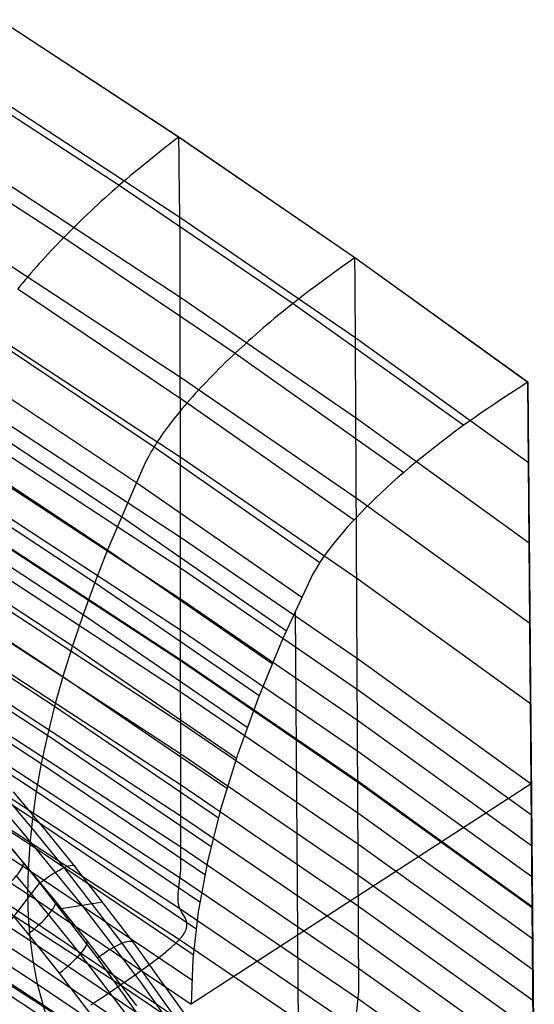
# Model space of a CAD drawing. Extents: x -3677 to -3089, y -67 to 482.
# Tile 109 of 110: x -3175 to -3149, y 373 to 422. Entities that reach past the tile are written whole.
import ezdxf

# ---------------------------------------------------------------- set-up
doc = ezdxf.new("R2010")
doc.units = 0
doc.layers.add('CURVA_ORIGIN', color=125, linetype='CONTINUOUS')

msp = doc.modelspace()

# ---------------------------------------------------------------- linework, layer by layer
at = {"layer": 'CURVA_ORIGIN'}
for p, q in [((-3167.053, 416.32, 451.116), (-3176.013, 422.18, 449.211)), ((-3175.999, 422.196, 449.206), (-3167.043, 416.331, 451.112)), ((-3178.853, 419.646, 449.799), (-3170.02, 413.907, 451.663)), ((-3175.935, 418.174, 436.844), (-3166.988, 412.309, 438.75)), ((-3181.515, 416.918, 449.265), (-3172.8, 411.294, 451.092)), ((-3167.053, 416.32, 451.116), (-3167.798, 415.731, 451.303)), ((-3158.228, 410.279, 453.079), (-3167.053, 416.32, 451.116)), ((-3167.043, 416.331, 451.112), (-3158.222, 410.284, 453.077)), ((-3167.041, 416.286, 450.767), (-3167.043, 416.331, 451.112)), ((-3167.039, 416.232, 450.417), (-3167.041, 416.286, 450.767)), ((-3167.038, 416.17, 450.063), (-3167.039, 416.232, 450.417)), ((-3167.036, 416.1, 449.705), (-3167.038, 416.17, 450.063)), ((-3167.032, 415.936, 448.977), (-3167.036, 416.1, 449.705)), ((-3167.798, 415.731, 451.303), (-3168.543, 415.135, 451.473)), ((-3167.028, 415.744, 448.234), (-3167.032, 415.936, 448.977)), ((-3167.025, 415.527, 447.479), (-3167.028, 415.744, 448.234)), ((-3168.543, 415.135, 451.473), (-3168.915, 414.834, 451.543)), ((-3167.021, 415.287, 446.713), (-3167.025, 415.527, 447.479)), ((-3167.014, 414.753, 445.151), (-3167.021, 415.287, 446.713)), ((-3168.915, 414.834, 451.543), (-3169.285, 414.529, 451.6)), ((-3166.975, 411.191, 435.602), (-3167.014, 414.753, 445.151)), ((-3175.88, 414.151, 424.482), (-3166.939, 408.287, 426.388)), ((-3169.653, 414.22, 451.641), (-3169.837, 414.064, 451.655)), ((-3169.469, 414.375, 451.623), (-3169.653, 414.22, 451.641)), ((-3169.285, 414.529, 451.6), (-3169.469, 414.375, 451.623)), ((-3170.383, 413.59, 451.663), (-3170.564, 413.43, 451.655)), ((-3170.202, 413.749, 451.666), (-3170.383, 413.59, 451.663)), ((-3170.02, 413.907, 451.663), (-3170.202, 413.749, 451.666)), ((-3169.837, 414.064, 451.655), (-3170.02, 413.907, 451.663)), ((-3170.02, 413.907, 451.663), (-3161.317, 407.994, 453.584)), ((-3170.922, 413.106, 451.623), (-3171.099, 412.944, 451.599)), ((-3170.743, 413.269, 451.642), (-3170.922, 413.106, 451.623)), ((-3170.564, 413.43, 451.655), (-3170.743, 413.269, 451.642)), ((-3171.451, 412.616, 451.537), (-3171.625, 412.451, 451.498)), ((-3171.276, 412.78, 451.57), (-3171.451, 412.616, 451.537)), ((-3171.099, 412.944, 451.599), (-3171.276, 412.78, 451.57)), ((-3171.968, 412.121, 451.405), (-3172.138, 411.956, 451.352)), ((-3171.797, 412.287, 451.454), (-3171.968, 412.121, 451.405)), ((-3171.625, 412.451, 451.498), (-3171.797, 412.287, 451.454)), ((-3166.988, 412.309, 438.75), (-3158.177, 406.263, 440.714)), ((-3172.472, 411.625, 451.231), (-3172.637, 411.459, 451.164)), ((-3172.306, 411.79, 451.294), (-3172.472, 411.625, 451.231)), ((-3172.138, 411.956, 451.352), (-3172.306, 411.79, 451.294)), ((-3172.96, 411.128, 451.016), (-3173.119, 410.963, 450.935)), ((-3172.8, 411.294, 451.092), (-3172.96, 411.128, 451.016)), ((-3172.637, 411.459, 451.164), (-3172.8, 411.294, 451.092)), ((-3172.8, 411.294, 451.092), (-3164.212, 405.5, 452.974)), ((-3166.936, 379.635, 338.142), (-3166.975, 411.191, 435.602)), ((-3173.431, 410.635, 450.761), (-3173.584, 410.471, 450.668)), ((-3173.276, 410.799, 450.85), (-3173.431, 410.635, 450.761)), ((-3173.119, 410.963, 450.935), (-3173.276, 410.799, 450.85)), ((-3175.837, 410.13, 412.12), (-3166.898, 404.266, 414.025)), ((-3173.883, 410.145, 450.468), (-3174.029, 409.983, 450.361)), ((-3173.734, 410.308, 450.57), (-3173.883, 410.145, 450.468)), ((-3173.584, 410.471, 450.668), (-3173.734, 410.308, 450.57)), ((-3158.228, 410.279, 453.079), (-3159.003, 409.722, 453.256)), ((-3149.549, 404.048, 455.103), (-3158.228, 410.279, 453.079)), ((-3158.222, 410.284, 453.077), (-3149.549, 404.048, 455.103)), ((-3158.219, 410.111, 452.344), (-3158.222, 410.284, 453.077)), ((-3174.314, 409.661, 450.136), (-3174.452, 409.501, 450.017)), ((-3174.172, 409.822, 450.251), (-3174.314, 409.661, 450.136)), ((-3174.029, 409.983, 450.361), (-3174.172, 409.822, 450.251)), ((-3159.003, 409.722, 453.256), (-3159.779, 409.158, 453.415)), ((-3158.216, 409.921, 451.602), (-3158.219, 410.111, 452.344)), ((-3158.211, 409.493, 450.095), (-3158.216, 409.921, 451.602)), ((-3174.723, 409.185, 449.767), (-3174.854, 409.028, 449.636)), ((-3174.589, 409.342, 449.894), (-3174.723, 409.185, 449.767)), ((-3174.452, 409.501, 450.017), (-3174.589, 409.342, 449.894)), ((-3159.779, 409.158, 453.415), (-3160.166, 408.873, 453.48)), ((-3158.205, 409.014, 448.562), (-3158.211, 409.493, 450.095)), ((-3174.983, 408.872, 449.501), (-3175.108, 408.717, 449.362)), ((-3175.108, 408.717, 449.362), (-3166.615, 403.023, 451.211)), ((-3174.854, 409.028, 449.636), (-3174.983, 408.872, 449.501)), ((-3160.166, 408.873, 453.48), (-3160.552, 408.584, 453.532)), ((-3158.02, 373.568, 340.113), (-3158.205, 409.014, 448.562)), ((-3166.939, 408.287, 426.388), (-3158.135, 402.242, 428.352)), ((-3160.936, 408.291, 453.567), (-3161.127, 408.144, 453.578)), ((-3160.744, 408.438, 453.552), (-3160.936, 408.291, 453.567)), ((-3160.552, 408.584, 453.532), (-3160.744, 408.438, 453.552)), ((-3161.696, 407.693, 453.579), (-3161.884, 407.54, 453.568)), ((-3161.507, 407.844, 453.584), (-3161.696, 407.693, 453.579)), ((-3161.317, 407.994, 453.584), (-3161.507, 407.844, 453.584)), ((-3161.127, 408.144, 453.578), (-3161.317, 407.994, 453.584)), ((-3161.317, 407.994, 453.584), (-3152.758, 401.899, 455.564)), ((-3162.257, 407.232, 453.531), (-3162.442, 407.077, 453.505)), ((-3162.071, 407.387, 453.552), (-3162.257, 407.232, 453.531)), ((-3161.884, 407.54, 453.568), (-3162.071, 407.387, 453.552)), ((-3162.808, 406.765, 453.437), (-3162.989, 406.608, 453.396)), ((-3162.626, 406.921, 453.473), (-3162.808, 406.765, 453.437)), ((-3162.442, 407.077, 453.505), (-3162.626, 406.921, 453.473)), ((-3176.708, 406.447, 446.653), (-3168.274, 400.82, 448.48)), ((-3163.347, 406.292, 453.298), (-3163.524, 406.134, 453.243)), ((-3163.169, 406.45, 453.349), (-3163.347, 406.292, 453.298)), ((-3162.989, 406.608, 453.396), (-3163.169, 406.45, 453.349)), ((-3158.177, 406.263, 440.714), (-3149.517, 400.026, 442.741)), ((-3175.809, 406.11, 399.757), (-3166.869, 400.245, 401.663)), ((-3163.872, 405.817, 453.117), (-3164.043, 405.659, 453.048)), ((-3163.699, 405.976, 453.182), (-3163.872, 405.817, 453.117)), ((-3163.524, 406.134, 453.243), (-3163.699, 405.976, 453.182)), ((-3164.38, 405.342, 452.895), (-3164.545, 405.184, 452.812)), ((-3164.212, 405.5, 452.974), (-3164.38, 405.342, 452.895)), ((-3164.043, 405.659, 453.048), (-3164.212, 405.5, 452.974)), ((-3164.212, 405.5, 452.974), (-3155.764, 399.532, 454.912)), ((-3165.029, 404.711, 452.538), (-3165.185, 404.555, 452.438)), ((-3164.87, 404.869, 452.634), (-3165.029, 404.711, 452.538)), ((-3164.709, 405.026, 452.725), (-3164.87, 404.869, 452.634)), ((-3164.545, 405.184, 452.812), (-3164.709, 405.026, 452.725)), ((-3177.574, 404.624, 443.325), (-3169.165, 399.032, 445.14)), ((-3166.898, 404.266, 414.025), (-3158.098, 398.221, 415.99)), ((-3165.492, 404.243, 452.225), (-3165.641, 404.088, 452.113)), ((-3165.34, 404.398, 452.334), (-3165.492, 404.243, 452.225)), ((-3165.185, 404.555, 452.438), (-3165.34, 404.398, 452.334)), ((-3165.933, 403.779, 451.875), (-3166.074, 403.626, 451.751)), ((-3165.788, 403.933, 451.996), (-3165.933, 403.779, 451.875)), ((-3165.641, 404.088, 452.113), (-3165.788, 403.933, 451.996)), ((-3150.042, 403.728, 455.206), (-3150.872, 403.19, 455.379)), ((-3149.549, 404.048, 455.103), (-3150.042, 403.728, 455.206)), ((-3149.549, 404.048, 455.103), (-3149.232, 367.317, 342.145)), ((-3149.23, 363.83, 331.481), (-3149.549, 404.048, 455.103)), ((-3166.35, 403.323, 451.489), (-3166.484, 403.172, 451.352)), ((-3166.214, 403.474, 451.622), (-3166.35, 403.323, 451.489)), ((-3166.074, 403.626, 451.751), (-3166.214, 403.474, 451.622)), ((-3178.304, 402.889, 439.908), (-3169.916, 397.326, 441.714)), ((-3166.742, 402.874, 451.066), (-3166.867, 402.727, 450.918)), ((-3166.615, 403.023, 451.211), (-3166.742, 402.874, 451.066)), ((-3166.484, 403.172, 451.352), (-3166.615, 403.023, 451.211)), ((-3166.615, 403.023, 451.211), (-3158.256, 397.159, 453.115)), ((-3151.554, 402.739, 455.494), (-3151.894, 402.507, 455.531)), ((-3151.213, 402.966, 455.443), (-3151.554, 402.739, 455.494)), ((-3150.872, 403.19, 455.379), (-3151.213, 402.966, 455.443)), ((-3167.224, 402.292, 450.45), (-3167.337, 402.15, 450.287)), ((-3167.108, 402.436, 450.61), (-3167.224, 402.292, 450.45)), ((-3166.989, 402.58, 450.766), (-3167.108, 402.436, 450.61)), ((-3166.867, 402.727, 450.918), (-3166.989, 402.58, 450.766)), ((-3152.233, 402.272, 455.555), (-3152.571, 402.034, 455.564)), ((-3151.894, 402.507, 455.531), (-3152.233, 402.272, 455.555)), ((-3175.8, 402.093, 387.393), (-3166.853, 396.226, 389.299)), ((-3167.552, 401.87, 449.951), (-3167.655, 401.732, 449.777)), ((-3167.446, 402.009, 450.12), (-3167.552, 401.87, 449.951)), ((-3167.337, 402.15, 450.287), (-3167.446, 402.009, 450.12)), ((-3158.135, 402.242, 428.352), (-3149.485, 396.004, 430.379)), ((-3152.906, 401.792, 455.56), (-3153.239, 401.548, 455.542)), ((-3152.571, 402.034, 455.564), (-3152.906, 401.792, 455.56)), ((-3167.942, 401.33, 449.239), (-3168.031, 401.199, 449.054)), ((-3167.85, 401.462, 449.422), (-3167.942, 401.33, 449.239)), ((-3167.754, 401.596, 449.601), (-3167.85, 401.462, 449.422)), ((-3167.655, 401.732, 449.777), (-3167.754, 401.596, 449.601)), ((-3153.568, 401.301, 455.511), (-3153.895, 401.052, 455.466)), ((-3153.239, 401.548, 455.542), (-3153.568, 401.301, 455.511)), ((-3178.981, 401.194, 436.47), (-3170.611, 395.658, 438.268)), ((-3168.274, 400.82, 448.48), (-3168.348, 400.698, 448.284)), ((-3168.197, 400.944, 448.674), (-3168.274, 400.82, 448.48)), ((-3168.274, 400.82, 448.48), (-3159.972, 395.029, 450.361)), ((-3168.116, 401.071, 448.865), (-3168.197, 400.944, 448.674)), ((-3168.031, 401.199, 449.054), (-3168.116, 401.071, 448.865)), ((-3154.218, 400.802, 455.407), (-3154.537, 400.55, 455.334)), ((-3153.895, 401.052, 455.466), (-3154.218, 400.802, 455.407)), ((-3175.802, 400.548, 382.638), (-3166.851, 394.681, 384.544)), ((-3168.549, 400.343, 447.68), (-3168.668, 400.115, 447.268)), ((-3168.418, 400.578, 448.085), (-3168.549, 400.343, 447.68)), ((-3168.348, 400.698, 448.284), (-3168.418, 400.578, 448.085)), ((-3154.852, 400.296, 455.249), (-3155.162, 400.041, 455.149)), ((-3154.537, 400.55, 455.334), (-3154.852, 400.296, 455.249)), ((-3168.778, 399.892, 446.849), (-3169.165, 399.032, 445.14)), ((-3168.668, 400.115, 447.268), (-3168.778, 399.892, 446.849)), ((-3166.869, 400.245, 401.663), (-3158.068, 394.2, 403.627)), ((-3155.467, 399.786, 455.037), (-3155.766, 399.531, 454.911)), ((-3155.162, 400.041, 455.149), (-3155.467, 399.786, 455.037)), ((-3179.606, 399.533, 432.997), (-3171.252, 394.021, 434.787)), ((-3155.766, 399.531, 454.911), (-3156.059, 399.275, 454.773)), ((-3175.807, 399.004, 377.882), (-3166.851, 393.136, 379.789)), ((-3169.165, 399.032, 445.14), (-3170.611, 395.658, 438.268)), ((-3169.165, 399.032, 445.14), (-3160.884, 393.278, 447.008)), ((-3156.347, 399.02, 454.621), (-3156.627, 398.765, 454.457)), ((-3156.059, 399.275, 454.773), (-3156.347, 399.02, 454.621)), ((-3156.901, 398.511, 454.281), (-3157.168, 398.258, 454.092)), ((-3156.627, 398.765, 454.457), (-3156.901, 398.511, 454.281)), ((-3180.178, 397.906, 429.494), (-3171.838, 392.417, 431.276)), ((-3158.098, 398.221, 415.99), (-3149.453, 391.982, 418.017)), ((-3157.427, 398.007, 453.891), (-3157.679, 397.757, 453.679)), ((-3157.168, 398.258, 454.092), (-3157.427, 398.007, 453.891)), ((-3175.816, 397.46, 373.126), (-3166.854, 391.591, 375.034)), ((-3169.916, 397.326, 441.714), (-3161.652, 391.604, 443.572)), ((-3157.922, 397.509, 453.455), (-3158.157, 397.264, 453.22)), ((-3157.679, 397.757, 453.679), (-3157.922, 397.509, 453.455)), ((-3158.383, 397.022, 452.974), (-3158.601, 396.782, 452.717)), ((-3158.157, 397.264, 453.22), (-3158.383, 397.022, 452.974)), ((-3158.809, 396.545, 452.449), (-3159.007, 396.312, 452.172)), ((-3158.601, 396.782, 452.717), (-3158.809, 396.545, 452.449)), ((-3180.695, 396.32, 425.97), (-3172.368, 390.851, 427.746)), ((-3175.829, 395.917, 368.37), (-3166.86, 390.046, 370.278)), ((-3175.828, 395.972, 368.538), (-3166.86, 390.101, 370.446)), ((-3166.853, 396.226, 389.299), (-3158.044, 390.179, 391.265)), ((-3159.376, 395.858, 451.589), (-3159.545, 395.637, 451.283)), ((-3159.196, 396.083, 451.885), (-3159.376, 395.858, 451.589)), ((-3159.007, 396.312, 452.172), (-3159.196, 396.083, 451.885)), ((-3170.611, 395.658, 438.268), (-3171.252, 394.021, 434.787)), ((-3170.611, 395.658, 438.268), (-3162.361, 389.965, 440.116)), ((-3159.703, 395.42, 450.969), (-3159.851, 395.208, 450.647)), ((-3159.545, 395.637, 451.283), (-3159.703, 395.42, 450.969)), ((-3159.989, 395.002, 450.317), (-3160.116, 394.801, 449.979)), ((-3159.851, 395.208, 450.647), (-3159.989, 395.002, 450.317)), ((-3181.159, 394.772, 422.421), (-3172.842, 389.32, 424.192)), ((-3175.846, 394.375, 363.614), (-3166.869, 388.502, 365.523)), ((-3166.851, 394.681, 384.544), (-3158.038, 388.633, 386.51)), ((-3160.336, 394.415, 449.282), (-3160.429, 394.231, 448.924)), ((-3160.231, 394.605, 449.634), (-3160.336, 394.415, 449.282)), ((-3160.116, 394.801, 449.979), (-3160.231, 394.605, 449.634)), ((-3171.252, 394.021, 434.787), (-3171.838, 392.417, 431.276)), ((-3171.252, 394.021, 434.787), (-3163.015, 388.355, 436.627)), ((-3160.429, 394.231, 448.924), (-3161.841, 391.176, 442.678)), ((-3158.068, 394.2, 403.627), (-3149.422, 387.96, 405.655)), ((-3181.568, 393.262, 418.85), (-3173.26, 387.827, 420.615)), ((-3166.851, 393.136, 379.789), (-3158.032, 387.086, 381.755)), ((-3175.866, 392.833, 358.858), (-3166.881, 386.958, 360.767)), ((-3171.838, 392.417, 431.276), (-3172.368, 390.851, 427.746)), ((-3171.838, 392.417, 431.276), (-3163.612, 386.776, 433.108)), ((-3160.943, 360.132, 345.826), (-3161.201, 392.599, 445.626)), ((-3181.923, 391.792, 415.256), (-3173.623, 386.37, 417.017)), ((-3166.854, 391.591, 375.034), (-3158.029, 385.54, 377)), ((-3175.889, 391.291, 354.102), (-3166.894, 385.414, 356.011)), ((-3161.841, 391.176, 442.678), (-3163.065, 388.226, 436.343)), ((-3172.368, 390.851, 427.746), (-3172.842, 389.32, 424.192)), ((-3172.368, 390.851, 427.746), (-3164.152, 385.232, 429.57)), ((-3182.224, 390.364, 411.647), (-3173.928, 384.953, 413.405)), ((-3166.86, 390.101, 370.446), (-3158.027, 384.049, 372.413)), ((-3166.86, 390.046, 370.278), (-3158.027, 383.994, 372.245)), ((-3158.044, 390.179, 391.265), (-3149.39, 383.939, 393.292)), ((-3175.915, 389.749, 349.345), (-3166.91, 383.871, 351.256)), ((-3182.47, 388.974, 408.015), (-3174.178, 383.572, 409.77)), ((-3172.842, 389.32, 424.192), (-3173.26, 387.827, 420.615)), ((-3172.842, 389.32, 424.192), (-3164.634, 383.721, 426.01)), ((-3166.869, 388.502, 365.523), (-3158.026, 382.448, 367.49)), ((-3158.038, 388.633, 386.51), (-3149.377, 382.392, 388.538)), ((-3175.943, 388.208, 344.589), (-3166.927, 382.327, 346.5)), ((-3163.065, 388.226, 436.343), (-3164.101, 385.384, 429.924)), ((-3182.661, 387.624, 404.363), (-3174.372, 382.229, 406.116)), ((-3173.26, 387.827, 420.615), (-3173.623, 386.37, 417.017)), ((-3173.26, 387.827, 420.615), (-3165.059, 382.245, 422.428)), ((-3158.032, 387.086, 381.755), (-3149.365, 380.845, 383.783)), ((-3175.972, 386.667, 339.832), (-3166.945, 380.784, 341.744)), ((-3166.881, 386.958, 360.767), (-3158.027, 380.902, 362.735)), ((-3182.798, 386.315, 400.691), (-3174.508, 380.924, 402.443)), ((-3173.623, 386.37, 417.017), (-3173.928, 384.953, 413.405)), ((-3173.623, 386.37, 417.017), (-3165.426, 380.803, 418.825)), ((-3158.029, 385.54, 377), (-3149.353, 379.298, 379.028)), ((-3182.879, 385.046, 397.003), (-3174.589, 379.658, 398.754)), ((-3176.002, 385.126, 335.075), (-3166.964, 379.24, 336.988)), ((-3166.894, 385.414, 356.011), (-3158.029, 379.357, 357.98)), ((-3164.101, 385.384, 429.924), (-3164.946, 382.654, 423.431)), ((-3173.928, 384.953, 413.405), (-3174.178, 383.572, 409.77)), ((-3173.928, 384.953, 413.405), (-3165.735, 379.398, 415.209)), ((-3158.027, 384.049, 372.413), (-3149.341, 377.806, 374.442)), ((-3182.906, 383.819, 393.299), (-3174.612, 378.431, 395.05)), ((-3176.033, 383.585, 330.319), (-3166.983, 377.697, 332.232)), ((-3173.753, 381.672, 175.328), (-3175.324, 383.544, 174.802)), ((-3174.178, 383.572, 409.77), (-3174.372, 382.229, 406.116)), ((-3174.178, 383.572, 409.77), (-3165.987, 378.028, 411.571)), ((-3166.91, 383.871, 351.256), (-3158.032, 377.811, 353.225)), ((-3149.39, 383.939, 393.292), (-3166.414, 372.902, 396.839)), ((-3158.027, 383.994, 372.245), (-3149.34, 377.751, 374.274)), ((-3174.914, 381.582, 166.465), (-3176.483, 383.401, 165.954)), ((-3174.315, 381.629, 176.807), (-3175.877, 383.488, 176.283)), ((-3182.877, 382.636, 389.584), (-3174.579, 377.246, 391.336)), ((-3164.946, 382.654, 423.431), (-3165.601, 380.038, 416.868)), ((-3176.064, 382.044, 325.562), (-3167.003, 376.154, 327.476)), ((-3174.372, 382.229, 406.116), (-3174.508, 380.924, 402.443)), ((-3174.372, 382.229, 406.116), (-3166.181, 376.693, 407.914)), ((-3166.927, 382.327, 346.5), (-3158.036, 376.265, 348.47)), ((-3158.026, 382.448, 367.49), (-3149.328, 376.205, 369.519)), ((-3176.482, 381.913, 157.261), (-3174.827, 379.991, 157.799)), ((-3171.878, 377.868, 167.52), (-3174.914, 381.582, 166.465)), ((-3172.787, 379.744, 177.342), (-3174.315, 381.629, 176.807)), ((-3172.217, 379.776, 175.864), (-3173.753, 381.672, 175.328)), ((-3182.793, 381.495, 385.856), (-3174.489, 376.101, 387.609)), ((-3173.994, 378.978, 178.026), (-3175.504, 380.843, 177.495)), ((-3174.508, 380.924, 402.443), (-3174.589, 379.658, 398.754)), ((-3174.508, 380.924, 402.443), (-3166.316, 375.393, 404.24)), ((-3166.945, 380.784, 341.744), (-3158.04, 374.719, 343.715)), ((-3158.027, 380.902, 362.735), (-3149.316, 374.658, 364.764)), ((-3182.654, 380.397, 382.118), (-3174.342, 374.996, 383.873)), ((-3178.888, 379.642, 326.567), (-3169.957, 373.875, 328.441)), ((-3174.827, 379.991, 157.799), (-3173.208, 378.04, 158.349)), ((-3174.589, 379.658, 398.754), (-3174.612, 378.431, 395.05)), ((-3174.589, 379.658, 398.754), (-3166.394, 374.13, 400.55)), ((-3169.878, 375.964, 178.421), (-3172.787, 379.744, 177.342)), ((-3169.295, 375.975, 176.945), (-3172.217, 379.776, 175.864)), ((-3167.064, 378.433, 334.747), (-3166.936, 379.635, 338.142)), ((-3165.601, 380.038, 416.868), (-3166.064, 377.539, 410.244)), ((-3182.46, 379.343, 378.372), (-3174.139, 373.934, 380.129)), ((-3175.179, 379.331, 156.518), (-3173.565, 377.384, 157.069)), ((-3166.964, 379.24, 336.988), (-3158.045, 373.174, 338.96)), ((-3158.029, 379.357, 357.98), (-3149.304, 373.111, 360.01)), ((-3186.81, 362.505, 180.176), (-3173.994, 378.978, 178.026)), ((-3171.117, 375.237, 179.095), (-3173.994, 378.978, 178.026)), ((-3182.211, 378.333, 374.617), (-3173.879, 372.913, 376.378)), ((-3176.189, 378.347, 156.058), (-3174.589, 376.418, 156.605)), ((-3174.612, 378.431, 395.05), (-3174.579, 377.246, 391.336)), ((-3174.612, 378.431, 395.05), (-3166.414, 372.904, 396.846)), ((-3167.073, 378.237, 334.162), (-3167.064, 378.433, 334.747)), ((-3167.072, 378.142, 333.861), (-3167.073, 378.237, 334.162)), ((-3167.066, 378.048, 333.553), (-3167.072, 378.142, 333.861)), ((-3181.54, 377.742, 328.594), (-3172.732, 372.09, 330.43)), ((-3173.208, 378.04, 158.349), (-3171.626, 376.06, 158.911)), ((-3172.936, 377.704, 158.444), (-3170.848, 378.027, 176.361)), ((-3168.977, 374.066, 168.608), (-3171.878, 377.868, 167.52)), ((-3167.055, 377.957, 333.237), (-3167.066, 378.048, 333.553)), ((-3167.038, 377.867, 332.912), (-3167.055, 377.957, 333.237)), ((-3167.014, 377.781, 332.578), (-3167.038, 377.867, 332.912)), ((-3166.983, 377.697, 332.232), (-3167.014, 377.781, 332.578)), ((-3166.902, 377.537, 331.512), (-3166.983, 377.697, 332.232)), ((-3166.983, 377.697, 332.232), (-3158.051, 371.628, 334.205)), ((-3158.032, 377.811, 353.225), (-3149.291, 371.564, 355.255)), ((-3181.972, 377.559, 371.617), (-3173.631, 372.129, 373.381)), ((-3174.579, 377.246, 391.336), (-3174.489, 376.101, 387.609)), ((-3174.579, 377.246, 391.336), (-3166.375, 371.717, 393.133)), ((-3173.565, 377.384, 157.069), (-3171.988, 375.41, 157.631)), ((-3166.719, 377.225, 330.041), (-3166.902, 377.537, 331.512)), ((-3166.682, 377.144, 329.687), (-3166.719, 377.225, 330.041)), ((-3166.654, 377.059, 329.346), (-3166.682, 377.144, 329.687)), ((-3166.064, 377.539, 410.244), (-3166.335, 375.159, 403.565)), ((-3166.704, 376.583, 328), (-3166.692, 376.612, 328.056)), ((-3166.692, 376.612, 328.056), (-3166.68, 376.641, 328.114)), ((-3166.68, 376.641, 328.114), (-3166.67, 376.668, 328.174)), ((-3166.67, 376.668, 328.174), (-3166.662, 376.696, 328.235)), ((-3166.662, 376.696, 328.235), (-3166.654, 376.723, 328.299)), ((-3166.644, 377.015, 329.181), (-3166.654, 377.059, 329.346)), ((-3166.654, 376.723, 328.299), (-3166.648, 376.749, 328.364)), ((-3166.648, 376.749, 328.364), (-3166.643, 376.775, 328.431)), ((-3166.637, 376.97, 329.02), (-3166.644, 377.015, 329.181)), ((-3166.643, 376.775, 328.431), (-3166.638, 376.801, 328.499)), ((-3166.638, 376.801, 328.499), (-3166.635, 376.826, 328.569)), ((-3166.633, 376.923, 328.865), (-3166.637, 376.97, 329.02)), ((-3166.635, 376.826, 328.569), (-3166.632, 376.876, 328.714)), ((-3166.632, 376.876, 328.714), (-3166.633, 376.923, 328.865)), ((-3174.589, 376.418, 156.605), (-3173.025, 374.462, 157.163)), ((-3167.043, 376.109, 327.45), (-3167.029, 376.124, 327.458)), ((-3167.029, 376.124, 327.458), (-3167.016, 376.139, 327.467)), ((-3167.016, 376.139, 327.467), (-3167.003, 376.154, 327.476)), ((-3167.003, 376.154, 327.476), (-3166.986, 376.172, 327.489)), ((-3167.003, 376.154, 327.476), (-3158.056, 370.082, 329.45)), ((-3166.986, 376.172, 327.489), (-3166.97, 376.19, 327.502)), ((-3166.97, 376.19, 327.502), (-3166.954, 376.209, 327.516)), ((-3166.954, 376.209, 327.516), (-3166.939, 376.227, 327.53)), ((-3166.939, 376.227, 327.53), (-3166.924, 376.245, 327.545)), ((-3166.924, 376.245, 327.545), (-3166.91, 376.262, 327.561)), ((-3166.91, 376.262, 327.561), (-3166.896, 376.28, 327.577)), ((-3166.896, 376.28, 327.577), (-3166.882, 376.297, 327.594)), ((-3166.882, 376.297, 327.594), (-3166.869, 376.314, 327.612)), ((-3166.869, 376.314, 327.612), (-3166.856, 376.331, 327.63)), ((-3166.856, 376.331, 327.63), (-3166.844, 376.348, 327.649)), ((-3166.844, 376.348, 327.649), (-3166.832, 376.365, 327.668)), ((-3166.832, 376.365, 327.668), (-3166.82, 376.381, 327.688)), ((-3166.82, 376.381, 327.688), (-3166.809, 376.398, 327.709)), ((-3166.809, 376.398, 327.709), (-3166.798, 376.414, 327.73)), ((-3166.798, 376.414, 327.73), (-3166.788, 376.43, 327.752)), ((-3166.788, 376.43, 327.752), (-3166.778, 376.446, 327.774)), ((-3166.778, 376.446, 327.774), (-3166.768, 376.462, 327.797)), ((-3166.768, 376.462, 327.797), (-3166.759, 376.478, 327.821)), ((-3166.759, 376.478, 327.821), (-3166.75, 376.493, 327.845)), ((-3166.75, 376.493, 327.845), (-3166.742, 376.508, 327.869)), ((-3166.742, 376.508, 327.869), (-3166.733, 376.524, 327.894)), ((-3166.733, 376.524, 327.894), (-3166.726, 376.539, 327.92)), ((-3166.726, 376.539, 327.92), (-3166.718, 376.554, 327.946)), ((-3166.718, 376.554, 327.946), (-3166.711, 376.568, 327.973)), ((-3166.711, 376.568, 327.973), (-3166.704, 376.583, 328)), ((-3158.036, 376.265, 348.47), (-3149.279, 370.017, 350.5)), ((-3174.489, 376.101, 387.609), (-3174.342, 374.996, 383.873)), ((-3174.489, 376.101, 387.609), (-3166.279, 370.567, 389.407)), ((-3171.626, 376.06, 158.911), (-3169.163, 372.831, 159.832)), ((-3166.968, 371.913, 179.581), (-3169.878, 375.964, 178.421)), ((-3166.373, 371.903, 178.107), (-3169.295, 375.975, 176.945)), ((-3167.589, 375.606, 327.372), (-3167.548, 375.641, 327.367)), ((-3167.548, 375.641, 327.367), (-3167.507, 375.675, 327.364)), ((-3167.507, 375.675, 327.364), (-3167.468, 375.709, 327.362)), ((-3167.468, 375.709, 327.362), (-3167.429, 375.743, 327.361)), ((-3167.429, 375.743, 327.361), (-3167.39, 375.777, 327.361)), ((-3167.39, 375.777, 327.361), (-3167.353, 375.81, 327.363)), ((-3167.353, 375.81, 327.363), (-3167.316, 375.843, 327.366)), ((-3167.316, 375.843, 327.366), (-3167.281, 375.876, 327.37)), ((-3167.281, 375.876, 327.37), (-3167.246, 375.908, 327.376)), ((-3167.246, 375.908, 327.376), (-3167.212, 375.94, 327.384)), ((-3167.212, 375.94, 327.384), (-3167.195, 375.956, 327.388)), ((-3167.195, 375.956, 327.388), (-3167.179, 375.972, 327.392)), ((-3167.179, 375.972, 327.392), (-3167.163, 375.987, 327.397)), ((-3167.163, 375.987, 327.397), (-3167.147, 376.003, 327.402)), ((-3167.147, 376.003, 327.402), (-3167.132, 376.019, 327.408)), ((-3167.132, 376.019, 327.408), (-3167.116, 376.034, 327.414)), ((-3167.116, 376.034, 327.414), (-3167.101, 376.049, 327.42)), ((-3167.101, 376.049, 327.42), (-3167.086, 376.064, 327.427)), ((-3167.086, 376.064, 327.427), (-3167.072, 376.08, 327.434)), ((-3167.072, 376.08, 327.434), (-3167.057, 376.095, 327.442)), ((-3167.057, 376.095, 327.442), (-3167.043, 376.109, 327.45)), ((-3171.988, 375.41, 157.631), (-3169.534, 372.189, 158.553)), ((-3168.237, 371.224, 180.246), (-3171.117, 375.237, 179.095)), ((-3168.283, 375.061, 327.567), (-3168.184, 375.135, 327.529)), ((-3168.184, 375.135, 327.529), (-3168.087, 375.209, 327.495)), ((-3168.087, 375.209, 327.495), (-3167.991, 375.283, 327.463)), ((-3167.991, 375.283, 327.463), (-3167.898, 375.356, 327.436)), ((-3167.898, 375.356, 327.436), (-3167.806, 375.429, 327.412)), ((-3167.806, 375.429, 327.412), (-3167.718, 375.5, 327.393)), ((-3167.718, 375.5, 327.393), (-3167.674, 375.536, 327.385)), ((-3167.674, 375.536, 327.385), (-3167.631, 375.571, 327.378)), ((-3167.631, 375.571, 327.378), (-3167.589, 375.606, 327.372)), ((-3166.335, 375.159, 403.565), (-3166.414, 372.902, 396.839)), ((-3174.342, 374.996, 383.873), (-3174.139, 373.934, 380.129)), ((-3174.342, 374.996, 383.873), (-3166.124, 369.456, 385.673)), ((-3168.904, 374.608, 327.852), (-3168.693, 374.759, 327.748)), ((-3168.693, 374.759, 327.748), (-3168.486, 374.91, 327.652)), ((-3168.486, 374.91, 327.652), (-3168.384, 374.986, 327.609)), ((-3168.384, 374.986, 327.609), (-3168.283, 375.061, 327.567)), ((-3158.04, 374.719, 343.715), (-3149.267, 368.47, 345.745)), ((-3173.025, 374.462, 157.163), (-3170.59, 371.27, 158.079)), ((-3169.957, 373.875, 328.441), (-3169.541, 374.161, 328.199)), ((-3169.541, 374.161, 328.199), (-3169.116, 374.458, 327.963)), ((-3169.116, 374.458, 327.963), (-3168.904, 374.608, 327.852)), ((-3174.139, 373.934, 380.129), (-3173.631, 372.129, 373.381)), ((-3174.139, 373.934, 380.129), (-3165.911, 368.385, 381.932)), ((-3170.731, 373.349, 328.912), (-3169.957, 373.875, 328.441)), ((-3169.957, 373.875, 328.441), (-3161.139, 367.933, 330.371)), ((-3166.203, 370.179, 169.723), (-3168.977, 374.066, 168.608)), ((-3171.092, 373.108, 329.145), (-3170.731, 373.349, 328.912)), ((-3158.143, 372.369, 336.717), (-3158.02, 373.568, 340.113)), ((-3158.045, 373.174, 338.96), (-3149.254, 366.924, 340.991)), ((-3173.879, 372.913, 376.378), (-3165.641, 367.352, 378.184)), ((-3171.439, 372.881, 329.381), (-3171.092, 373.108, 329.145))]:
    msp.add_line(p, q, dxfattribs=at)
at = {"layer": 'CURVA_ORIGIN', "extrusion": (0.631138, -0.746408, 0.211047)}
msp.add_arc((-2180.956, 648.33, -2254.078), 2, 266.7368, 353.8014, dxfattribs=at)
at = {"layer": 'CURVA_ORIGIN', "extrusion": (-0.607762, 0.763696, -0.217703)}
msp.add_arc((2247.645, 666.591, 2179.7), 2, 92.9074, 186.2441, dxfattribs=at)
at = {"layer": 'CURVA_ORIGIN', "extrusion": (0.616663, -0.757151, 0.215522)}
msp.add_arc((-2223.675, 649.897, -2208.904), 2, 266.9553, 353.939, dxfattribs=at)
at = {"layer": 'CURVA_ORIGIN', "extrusion": (0.60244, -0.767393, 0.219486)}
msp.add_arc((-2264.487, 650.023, -2164.423), 2, 267.1784, 354.0752, dxfattribs=at)
at = {"layer": 'CURVA_ORIGIN', "extrusion": (-0.581354, 0.782175, -0.22412)}
msp.add_arc((2321.36, 663.997, 2096.903), 2, 92.4788, 185.9857, dxfattribs=at)

doc.saveas('drawing.dxf')
